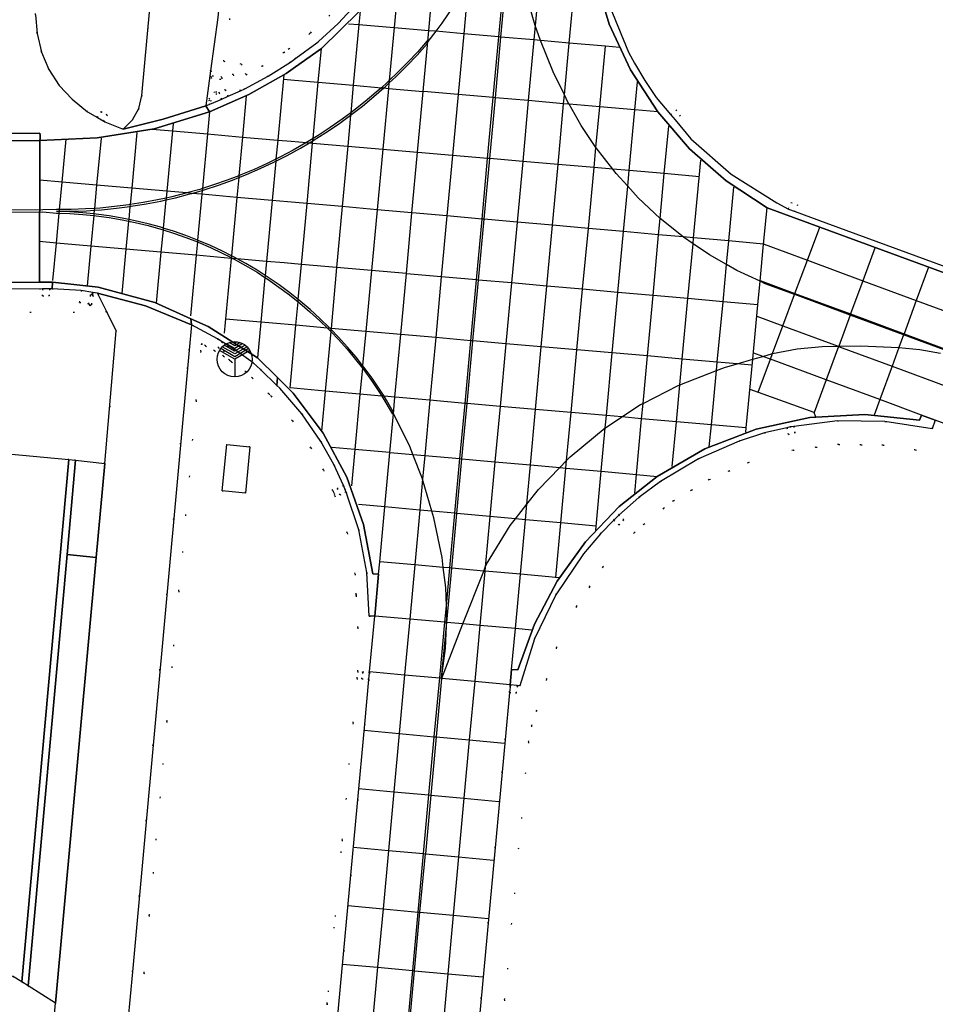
# Model space of a CAD drawing. Header units: metres. Extents: x 174791 to 179073, y 406431 to 409043.
# Tile 111 of 256: x 176102 to 176180, y 407649 to 407733. Entities that reach past the tile are written whole.
import ezdxf

# ---------------------------------------------------------------- set-up
doc = ezdxf.new("R2010")
doc.units = ezdxf.units.M
doc.linetypes.add('DOT', pattern=[6.35, 0, -6.35])
doc.layers.get('0').update_dxf_attribs({"color": 254})
for name, color, linetype in [('straatmeubilair_monument', 254, 'Continuous'), ('terreindeelbegroeid', 254, 'DOT'), ('terreindeelonbegroeid', 254, 'DOT'), ('wegdeel_molgoot', 254, 'Continuous'), ('wegdeel_opstelplaats', 254, 'Continuous'), ('wegdeel_rijbaan', 254, 'Continuous'), ('wegdeel_rolbaan', 254, 'Continuous'), ('weginrichtingselement_markering_vliegtuigverharding', 254, 'Continuous'), ('weginrichtingselement_voeg_vliegtuigverharding', 254, 'Continuous')]:
    doc.layers.add(name, color=color, linetype=linetype)

# ---------------------------------------------------------------- blocks, each defined once
blk = doc.blocks.new('078')
at = {"color": 0, "linetype": 'Continuous'}
for p, q in [((0, 0.22), (-1.19, 0.91)), ((0.01, 0.45), (-1.06, 1.06)), ((-0.01, 0.68), (-0.9, 1.2)), ((0, 0.92), (-0.71, 1.32)), ((0, 1.15), (-0.48, 1.42)), ((0, 1.37), (-0.2, 1.49)), ((0.9, 1.2), (-0.01, 0.68)), ((0.2, 1.49), (0, 1.37)), ((0.48, 1.42), (0, 1.15)), ((0.7, 1.33), (0, 0.92)), ((1.19, 0.91), (0, 0.22)), ((1.06, 1.07), (0.01, 0.45)), ((0, 0), (-1.3, 0.75)), ((1.3, 0.75), (0, 0)), ((0, 0), (0, -1.5))]:
    blk.add_line(p, q, dxfattribs=at)
blk.add_circle((0, 0), 1.501, dxfattribs=at)

msp = doc.modelspace()

# ---------------------------------------------------------------- linework, layer by layer
at = {"layer": 'terreindeelbegroeid'}
for points in [[(176114.858, 407752.974, 0), (176114.69, 407751.127, 0), (176112.374, 407726.061, 0), (176112.123, 407724.974, 0), (176111.584, 407723.998, 0), (176110.797, 407723.207, 0), (176109.23, 407723.84, 0), (176109.138, 407723.894, 0), (176109.44, 407724.412, 0), (176108.922, 407724.715, 0), (176108.62, 407724.197, 0), (176107.771, 407724.692, 0), (176106.451, 407725.747, 0), (176105.357, 407726.936, 0), (176104.478, 407728.291, 0), (176103.838, 407729.775, 0), (176103.456, 407731.344, 0), (176103.342, 407732.956, 0), (176103.146, 407753.103, 0)], [(176107.218, 407709.462, 0), (176107.08, 407708.448, 0), (176107.868, 407708.296, 0), (176107.971, 407708.16, 0), (176108.114, 407708.275, 0), (176108.241, 407709.004, 0), (176108.156, 407709.149, 0), (176108.213, 407709.295, 0), (176108.621, 407709.218, 0), (176109.402, 407707.636, 0), (176080.738, 407707.406, 0), (176080.761, 407707.463, 0), (176081.197, 407708.122, 0), (176082.503, 407708.984, 0), (176083.715, 407709.453, 0), (176083.717, 407708.853, 0), (176084.317, 407708.855, 0), (176084.315, 407709.455, 0), (176103.921, 407709.592, 0), (176103.925, 407708.992, 0), (176104.525, 407708.997, 0), (176104.521, 407709.597, 0), (176104.738, 407709.598, 0)], [(176109.248, 407694.729, 0), (176106.748, 407694.998, 0), (176106.176, 407695.06, 0), (176086.368, 407696.893, 0), (176086.901, 407701.795, 0), (176082.599, 407702.305, 0), (176081.86, 407702.487, 0), (176081.751, 407702.557, 0), (176081.561, 407702.713, 0), (176081.389, 407702.889, 0), (176081.001, 407703.391, 0), (176080.671, 407703.933, 0), (176080.47, 407704.386, 0), (176080.382, 407704.664, 0), (176080.288, 407705.703, 0), (176080.46, 407706.732, 0), (176080.738, 407707.406, 0), (176109.402, 407707.636, 0), (176110.193, 407706.031, 0)], [(176121.59, 407696.129, 0), (176119.616, 407696.349, 0), (176119.223, 407692.391, 0), (176121.212, 407692.196, 0)], [(176102.158, 407650.555, 0), (176102.69, 407650.22, 0), (176105.023, 407648.748, 0), (176102.179, 407618.353, 0), (176099.617, 407615.777, 0), (176097.046, 407615.987, 0), (176098.53, 407630.616, 0), (176098.629, 407631.594, 0), (176100.612, 407651.125, 0), (176101.377, 407651.048, 0)]]:
    msp.add_polyline3d(points, close=True, dxfattribs=at)
for points in [[(176130.642, 407733.846, 0), (176129.097, 407732.201, 0), (176127.441, 407730.668, 0), (176127.304, 407730.55, 0), (176125.511, 407729.244, 0), (176125.051, 407728.909, 0), (176123.137, 407727.713, 0), (176121.151, 407726.642, 0), (176120.792, 407726.465, 0), (176120.167, 407727.848, 0), (176118.249, 407728.165, 0), (176118.864, 407732.73, 0)], [(176119.859, 407732.63, 0), (176119.37, 407728.993, 0), (176120.858, 407728.747, 0), (176121.267, 407727.841, 0), (176122.634, 407728.578, 0), (176124.491, 407729.738, 0), (176124.922, 407730.052, 0), (176126.682, 407731.334, 0), (176126.775, 407731.414, 0), (176128.392, 407732.911, 0)], [(176128.392, 407732.911, 0), (176126.775, 407731.414, 0), (176126.682, 407731.334, 0), (176124.922, 407730.052, 0), (176124.491, 407729.738, 0), (176122.634, 407728.578, 0), (176121.267, 407727.841, 0), (176120.858, 407728.747, 0), (176119.37, 407728.993, 0), (176119.859, 407732.63, 0)], [(176110.008, 407634.595, 0), (176111.578, 407651.398, 0), (176116.406, 407704.369, 0), (176116.603, 407706.535, 0), (176118.822, 407705.342, 0), (176119.219, 407705.093, 0), (176118.9, 407704.584, 0), (176119.408, 407704.265, 0), (176119.727, 407704.773, 0), (176120.376, 407704.366, 0), (176121.872, 407703.304, 0), (176122.491, 407702.713, 0), (176123.893, 407701.374, 0), (176124.134, 407701.144, 0), (176126.006, 407698.959, 0), (176127.641, 407696.59, 0), (176128.746, 407694.62, 0), (176129.562, 407692.839, 0), (176129.029, 407692.595, 0), (176129.017, 407692.589, 0), (176129.266, 407692.043, 0), (176129.782, 407692.28, 0), (176130.856, 407689.055, 0), (176131.546, 407685.419, 0), (176131.744, 407681.723, 0), (176132.223, 407681.715, 0), (176131.787, 407677.001, 0), (176131.779, 407676.909, 0), (176131.189, 407676.963, 0), (176131.181, 407676.964, 0), (176131.179, 407676.934, 0), (176131.126, 407676.367, 0), (176131.723, 407676.311, 0), (176131.374, 407672.521, 0), (176128.122, 407637.299, 0)], [(176127.568, 407642.169, 0), (176128.171, 407648.702, 0), (176129.457, 407662.638, 0), (176130.378, 407672.613, 0), (176130.728, 407676.403, 0), (176130.783, 407677.001, 0), (176130.795, 407680.739, 0), (176130.65, 407683.459, 0), (176130.644, 407683.565, 0), (176130.551, 407685.299, 0), (176129.886, 407688.803, 0), (176128.834, 407691.964, 0), (176128.755, 407692.199, 0), (176128.653, 407692.422, 0), (176127.854, 407694.166, 0), (176126.792, 407696.06, 0), (176125.213, 407698.348, 0), (176123.407, 407700.455, 0), (176123.203, 407700.651, 0), (176121.8, 407701.99, 0), (176121.234, 407702.531, 0), (176120.034, 407703.382, 0), (176119.847, 407703.514, 0), (176119.339, 407703.863, 0), (176118.566, 407704.329, 0), (176117.82, 407704.745, 0), (176117.462, 407704.938, 0), (176117.402, 407704.278, 0), (176117.019, 407700.078, 0), (176115.539, 407683.844, 0), (176114.527, 407672.74, 0), (176113.021, 407656.214, 0), (176112.574, 407651.306, 0), (176112.121, 407646.458, 0)], [(176112.121, 407646.458, 0), (176112.574, 407651.306, 0), (176113.021, 407656.214, 0), (176114.527, 407672.74, 0), (176115.539, 407683.844, 0), (176117.019, 407700.078, 0), (176117.402, 407704.278, 0), (176117.462, 407704.938, 0), (176117.82, 407704.745, 0), (176118.566, 407704.329, 0), (176119.339, 407703.863, 0), (176119.847, 407703.514, 0), (176120.034, 407703.382, 0), (176121.234, 407702.531, 0), (176121.8, 407701.99, 0), (176123.203, 407700.651, 0), (176123.407, 407700.455, 0), (176125.213, 407698.348, 0), (176126.792, 407696.06, 0), (176127.854, 407694.166, 0), (176128.653, 407692.422, 0), (176128.755, 407692.199, 0), (176128.834, 407691.964, 0), (176129.886, 407688.803, 0), (176130.551, 407685.299, 0), (176130.644, 407683.565, 0), (176130.65, 407683.459, 0), (176130.795, 407680.739, 0), (176130.783, 407677.001, 0), (176130.728, 407676.403, 0), (176130.378, 407672.613, 0), (176129.457, 407662.638, 0), (176128.171, 407648.702, 0), (176127.568, 407642.169, 0)], [(176140.09, 407636.263, 0), (176143.331, 407671.173, 0), (176143.706, 407675.209, 0), (176144.303, 407675.154, 0), (176144.359, 407675.751, 0), (176144.363, 407675.798, 0), (176144.574, 407675.779, 0), (176145.843, 407679.769, 0), (176147.663, 407683.539, 0), (176149.997, 407687.015, 0), (176151.442, 407688.729, 0), (176152.592, 407689.9, 0), (176153.02, 407689.479, 0), (176153.44, 407689.908, 0), (176153.012, 407690.328, 0), (176154.733, 407691.831, 0), (176156.566, 407693.197, 0), (176159.805, 407695.129, 0), (176163.263, 407696.633, 0), (176165.414, 407697.318, 0), (176167.319, 407697.767, 0), (176167.457, 407697.183, 0), (176168.041, 407697.321, 0), (176167.91, 407697.874, 0), (176171.634, 407698.341, 0), (176175.689, 407698.29, 0), (176179.698, 407697.684, 0), (176179.974, 407698.417, 0), (176182.045, 407697.649, 0)], [(176141.668, 407631.624, 0), (176143.284, 407649.03, 0), (176145.322, 407670.988, 0), (176145.592, 407672.381, 0), (176145.993, 407673.641, 0), (176146.85, 407676.334, 0), (176147.706, 407679.027, 0), (176149.402, 407682.542, 0), (176150.53, 407684.221, 0), (176151.657, 407685.9, 0), (176154.328, 407688.822, 0), (176155.159, 407689.548, 0), (176156.834, 407690.903, 0), (176157.679, 407691.532, 0), (176159.2, 407692.439, 0), (176160.72, 407693.346, 0), (176162.39, 407694.072, 0), (176164.061, 407694.799, 0), (176167.86, 407695.852, 0), (176169.804, 407696.096, 0), (176171.747, 407696.339, 0), (176173.636, 407696.316, 0), (176175.526, 407696.292, 0), (176178.262, 407695.878, 0), (176180.999, 407695.465, 0)], [(176180.999, 407695.465, 0), (176178.262, 407695.878, 0), (176175.526, 407696.292, 0), (176173.636, 407696.316, 0), (176171.747, 407696.339, 0), (176169.804, 407696.096, 0), (176167.86, 407695.852, 0), (176164.061, 407694.799, 0), (176162.39, 407694.072, 0), (176160.72, 407693.346, 0), (176159.2, 407692.439, 0), (176157.679, 407691.532, 0), (176156.834, 407690.903, 0), (176155.159, 407689.548, 0), (176154.328, 407688.822, 0), (176151.657, 407685.9, 0), (176150.53, 407684.221, 0), (176149.402, 407682.542, 0), (176147.706, 407679.027, 0), (176146.85, 407676.334, 0), (176145.993, 407673.641, 0), (176145.592, 407672.381, 0), (176145.322, 407670.988, 0), (176143.284, 407649.03, 0), (176141.668, 407631.624, 0)]]:
    msp.add_polyline3d(points, dxfattribs=at)
at = {"layer": 'terreindeelonbegroeid'}
for points in [[(176120.792, 407726.465, 0), (176119.738, 407726.006, 0), (176119.498, 407726.556, 0), (176118.948, 407726.316, 0), (176119.188, 407725.766, 0), (176118.191, 407725.331, 0), (176117.85, 407725.2, 0), (176118.249, 407728.165, 0), (176120.167, 407727.848, 0)], [(176119.121, 407727.679, 0), (176119.246, 407727.544, 0), (176119.111, 407727.434, 0), (176118.347, 407727.511, 0), (176118.255, 407727.636, 0), (176118.386, 407727.76, 0)], [(176118.112, 407725.76, 0), (176118.531, 407726.369, 0), (176118.709, 407726.415, 0), (176118.742, 407726.243, 0), (176118.312, 407725.607, 0), (176118.158, 407725.586, 0)], [(176119.738, 407726.006, 0), (176119.188, 407725.766, 0), (176118.948, 407726.316, 0), (176119.498, 407726.556, 0)], [(176109.138, 407723.894, 0), (176108.62, 407724.197, 0), (176108.922, 407724.715, 0), (176109.44, 407724.412, 0)], [(176157.804, 407723.997, 0), (176157.418, 407724.457, 0), (176157.877, 407724.843, 0), (176158.263, 407724.383, 0)], [(176168.037, 407716.193, 0), (176167.474, 407716.4, 0), (176167.681, 407716.963, 0), (176168.244, 407716.756, 0)], [(176103.921, 407709.592, 0), (176104.521, 407709.597, 0), (176104.525, 407708.997, 0), (176103.925, 407708.992, 0)], [(176108.213, 407709.295, 0), (176108.156, 407709.149, 0), (176107.995, 407709.059, 0), (176107.868, 407708.296, 0), (176107.08, 407708.448, 0), (176107.218, 407709.462, 0)], [(176107.868, 407708.296, 0), (176107.995, 407709.059, 0), (176108.156, 407709.149, 0), (176108.241, 407709.004, 0), (176108.114, 407708.275, 0), (176107.971, 407708.16, 0)], [(176119.727, 407704.773, 0), (176119.408, 407704.265, 0), (176118.9, 407704.584, 0), (176119.219, 407705.093, 0)], [(176167.319, 407697.767, 0), (176167.611, 407697.836, 0), (176167.91, 407697.874, 0), (176168.041, 407697.321, 0), (176167.457, 407697.183, 0)], [(176129.687, 407692.566, 0), (176129.782, 407692.28, 0), (176129.266, 407692.043, 0), (176129.017, 407692.589, 0), (176129.029, 407692.595, 0), (176129.562, 407692.839, 0)], [(176152.592, 407689.9, 0), (176153.012, 407690.328, 0), (176153.44, 407689.908, 0), (176153.02, 407689.479, 0)], [(176131.779, 407676.909, 0), (176131.723, 407676.311, 0), (176131.126, 407676.367, 0), (176131.179, 407676.934, 0), (176131.181, 407676.964, 0), (176131.189, 407676.963, 0)], [(176144.363, 407675.798, 0), (176144.359, 407675.751, 0), (176144.303, 407675.154, 0), (176143.706, 407675.209, 0), (176143.748, 407675.662, 0), (176143.762, 407675.807, 0), (176143.766, 407675.853, 0)]]:
    msp.add_polyline3d(points, close=True, dxfattribs=at)
at = {"layer": 'wegdeel_molgoot'}
for points in [[(176189.776, 407707.633, 0), (176165.643, 407716.499, 0), (176162.174, 407718.787, 0), (176159.05, 407721.528, 0), (176156.329, 407724.67, 0), (176153.999, 407728.269, 0), (176152.2, 407732.16, 0), (176150.967, 407736.265, 0)], [(176130.866, 407733.193, 0), (176127.676, 407730.079, 0), (176125.468, 407728.509, 0), (176124.694, 407727.959, 0), (176121.512, 407726.152, 0), (176118.163, 407724.677, 0), (176117.85, 407725.2, 0), (176118.191, 407725.331, 0), (176119.188, 407725.766, 0), (176119.738, 407726.006, 0), (176120.792, 407726.465, 0), (176121.151, 407726.642, 0), (176123.137, 407727.713, 0), (176125.051, 407728.909, 0), (176125.511, 407729.244, 0), (176127.304, 407730.55, 0), (176127.441, 407730.668, 0), (176129.097, 407732.201, 0), (176130.642, 407733.846, 0)], [(176152.018, 407734.182, 0), (176153.852, 407729.75, 0), (176154.343, 407728.838, 0), (176155.231, 407727.343, 0), (176156.204, 407725.901, 0), (176157.418, 407724.457, 0), (176157.804, 407723.997, 0), (176159.152, 407722.393, 0), (176162.599, 407719.375, 0), (176166.464, 407716.915, 0), (176167.474, 407716.4, 0), (176168.037, 407716.193, 0), (176170.645, 407715.234, 0), (176182.573, 407710.847, 0)]]:
    msp.add_polyline3d(points, dxfattribs=at)
for points in [[(176103.694, 407722.244, 0), (176078.652, 407722.03, 0), (176078.644, 407722.662, 0), (176089.732, 407722.757, 0), (176103.689, 407722.876, 0), (176103.718, 407722.671, 0), (176103.72, 407722.427, 0)], [(176104.738, 407709.598, 0), (176104.521, 407709.597, 0), (176103.921, 407709.592, 0), (176084.315, 407709.455, 0), (176083.715, 407709.453, 0), (176072.444, 407709.375, 0), (176052.686, 407709.239, 0), (176052.086, 407709.235, 0), (176031.159, 407709.09, 0), (176019.937, 407709.012, 0), (176019.653, 407709.009, 0), (176017.697, 407708.991, 0), (176017.097, 407708.985, 0), (175982.746, 407708.667, 0), (175982.146, 407708.661, 0), (175949.886, 407708.362, 0), (175949.286, 407708.356, 0), (175947.564, 407708.34, 0), (175948.071, 407708.891, 0), (176020.003, 407709.539, 0), (176103.666, 407710.155, 0), (176104.775, 407710.164, 0)], [(176116.554, 407707.057, 0), (176116.603, 407706.535, 0), (176112.7, 407708.137, 0), (176108.621, 407709.218, 0), (176108.213, 407709.295, 0), (176107.218, 407709.462, 0), (176104.738, 407709.598, 0), (176104.775, 407710.164, 0), (176108.672, 407709.744, 0), (176113.479, 407708.426, 0)], [(176123.932, 407702.038, 0), (176123.893, 407701.374, 0), (176122.491, 407702.713, 0), (176121.872, 407703.304, 0), (176120.376, 407704.366, 0), (176119.727, 407704.773, 0), (176119.219, 407705.093, 0), (176118.822, 407705.342, 0), (176116.603, 407706.535, 0), (176116.554, 407707.057, 0), (176118.032, 407706.399, 0), (176122.228, 407703.709, 0)], [(176132.223, 407681.715, 0), (176131.744, 407681.723, 0), (176131.546, 407685.419, 0), (176130.856, 407689.055, 0), (176129.782, 407692.28, 0), (176129.687, 407692.566, 0), (176129.562, 407692.839, 0), (176128.746, 407694.62, 0), (176127.641, 407696.59, 0), (176126.006, 407698.959, 0), (176124.134, 407701.144, 0), (176123.893, 407701.374, 0), (176123.932, 407702.038, 0), (176125.275, 407700.721, 0), (176127.836, 407697.307, 0), (176129.851, 407693.545, 0), (176131.275, 407689.521, 0), (176132.074, 407685.329, 0), (176132.552, 407685.277, 0)], [(176179.974, 407698.417, 0), (176179.698, 407697.684, 0), (176175.689, 407698.29, 0), (176171.634, 407698.341, 0), (176167.91, 407697.874, 0), (176167.611, 407697.836, 0), (176167.319, 407697.767, 0), (176165.414, 407697.318, 0), (176163.263, 407696.633, 0), (176159.805, 407695.129, 0), (176156.566, 407693.197, 0), (176154.733, 407691.831, 0), (176153.012, 407690.328, 0), (176152.592, 407689.9, 0), (176151.442, 407688.729, 0), (176149.997, 407687.015, 0), (176147.663, 407683.539, 0), (176145.843, 407679.769, 0), (176144.574, 407675.779, 0), (176144.363, 407675.798, 0), (176143.766, 407675.853, 0), (176143.886, 407677.168, 0), (176144.412, 407677.133, 0), (176145.827, 407681.028, 0), (176147.764, 407684.691, 0), (176150.186, 407688.053, 0), (176153.048, 407691.05, 0), (176156.295, 407693.624, 0), (176160.351, 407695.964, 0), (176164.722, 407697.646, 0), (176169.301, 407698.628, 0), (176173.977, 407698.886, 0), (176178.636, 407698.415, 0), (176178.801, 407698.85, 0)], [(176106.748, 407694.998, 0), (176106.015, 407686.965, 0), (176102.69, 407650.22, 0), (176102.158, 407650.555, 0), (176106.176, 407695.06, 0)]]:
    msp.add_polyline3d(points, close=True, dxfattribs=at)
at = {"layer": 'wegdeel_opstelplaats'}
msp.add_polyline3d([(176121.59, 407696.129, 0), (176121.212, 407692.196, 0), (176119.223, 407692.391, 0), (176119.616, 407696.349, 0)], close=True, dxfattribs=at)
at = {"layer": 'wegdeel_rijbaan'}
for points in [[(176132.161, 407876.886, 0), (176121.209, 407756.697, 0), (176118.864, 407732.73, 0), (176118.249, 407728.165, 0), (176117.85, 407725.2, 0), (176114.213, 407724.049, 0), (176110.797, 407723.207, 0), (176111.584, 407723.998, 0), (176112.123, 407724.974, 0), (176112.374, 407726.061, 0), (176114.69, 407751.127, 0), (176114.858, 407752.974, 0), (176125.235, 407867.177, 0)], [(176103.342, 407732.956, 0), (176103.456, 407731.344, 0), (176103.838, 407729.775, 0), (176104.478, 407728.291, 0), (176105.357, 407726.936, 0), (176106.451, 407725.747, 0), (176107.771, 407724.692, 0), (176108.62, 407724.197, 0), (176109.138, 407723.894, 0), (176109.23, 407723.84, 0), (176110.797, 407723.207, 0), (176114.213, 407724.049, 0), (176117.85, 407725.2, 0), (176118.163, 407724.677, 0), (176113.441, 407723.241, 0), (176108.568, 407722.453, 0), (176103.694, 407722.244, 0), (176103.72, 407722.427, 0), (176103.718, 407722.671, 0), (176103.689, 407722.876, 0), (176089.732, 407722.757, 0)], [(176086.368, 407696.893, 0), (176106.176, 407695.06, 0), (176102.158, 407650.555, 0), (176101.377, 407651.048, 0)]]:
    msp.add_polyline3d(points, dxfattribs=at)
for points in [[(176116.603, 407706.535, 0), (176116.406, 407704.369, 0), (176111.578, 407651.398, 0), (176110.008, 407634.595, 0), (176109.856, 407632.967, 0), (176107.543, 407608.216, 0), (176106.53, 407597.372, 0), (176100.289, 407597.955, 0), (176100.516, 407600.411, 0), (176101.293, 407608.843, 0), (176102.179, 407618.353, 0), (176105.023, 407648.748, 0), (176108.506, 407686.712, 0), (176109.248, 407694.729, 0), (176110.193, 407706.031, 0), (176109.402, 407707.636, 0), (176108.621, 407709.218, 0), (176112.7, 407708.137, 0)], [(176109.248, 407694.729, 0), (176108.506, 407686.712, 0), (176106.015, 407686.965, 0), (176106.748, 407694.998, 0)], [(176108.506, 407686.712, 0), (176105.023, 407648.748, 0), (176102.69, 407650.22, 0), (176106.015, 407686.965, 0)]]:
    msp.add_polyline3d(points, close=True, dxfattribs=at)
at = {"layer": 'wegdeel_rolbaan'}
for points in [[(176153.837, 407785.362, 0), (176150.61, 407750.339, 0), (176150.578, 407750, 0), (176150.459, 407748.577, 0), (176150.408, 407747.98, 0), (176150.23, 407745.856, 0), (176150.049, 407743.707, 0), (176149.743, 407740.597, 0), (176150.325, 407740.504, 0), (176150.967, 407736.265, 0), (176152.2, 407732.16, 0), (176153.999, 407728.269, 0), (176156.329, 407724.67, 0), (176159.05, 407721.528, 0), (176162.174, 407718.787, 0), (176165.643, 407716.499, 0), (176189.776, 407707.633, 0)], [(176128.122, 407637.299, 0), (176131.374, 407672.521, 0), (176131.723, 407676.311, 0), (176131.779, 407676.909, 0), (176131.787, 407677.001, 0), (176132.223, 407681.715, 0), (176132.552, 407685.277, 0), (176132.074, 407685.329, 0), (176131.275, 407689.521, 0), (176129.851, 407693.545, 0), (176127.836, 407697.307, 0), (176125.275, 407700.721, 0), (176123.932, 407702.038, 0), (176122.228, 407703.709, 0), (176118.032, 407706.399, 0), (176116.554, 407707.057, 0), (176113.479, 407708.426, 0), (176108.672, 407709.744, 0), (176104.775, 407710.164, 0), (176103.666, 407710.155, 0), (176103.694, 407722.244, 0), (176108.568, 407722.453, 0), (176113.441, 407723.241, 0), (176118.163, 407724.677, 0), (176121.512, 407726.152, 0), (176124.694, 407727.959, 0), (176125.468, 407728.509, 0), (176127.676, 407730.079, 0), (176130.866, 407733.193, 0)], [(176182.045, 407697.649, 0), (176179.974, 407698.417, 0), (176178.801, 407698.85, 0), (176178.636, 407698.415, 0), (176173.977, 407698.886, 0), (176169.301, 407698.628, 0), (176164.722, 407697.646, 0), (176160.351, 407695.964, 0), (176156.295, 407693.624, 0), (176153.048, 407691.05, 0), (176150.186, 407688.053, 0), (176147.764, 407684.691, 0), (176145.827, 407681.028, 0), (176144.412, 407677.133, 0), (176143.886, 407677.168, 0), (176143.766, 407675.853, 0), (176143.762, 407675.807, 0), (176143.748, 407675.662, 0), (176143.706, 407675.209, 0), (176143.331, 407671.173, 0), (176140.09, 407636.263, 0)]]:
    msp.add_polyline3d(points, dxfattribs=at)
msp.add_polyline3d([(176103.666, 407710.155, 0), (176020.003, 407709.539, 0), (175948.071, 407708.891, 0), (175917.017, 407708.587, 0), (175873.354, 407708.203, 0), (175822.958, 407707.727, 0), (175822.407, 407707.193, 0), (175790.227, 407707.226, 0), (175789.948, 407707.228, 0), (175789.348, 407707.232, 0), (175786.688, 407707.251, 0), (175786.555, 407719.545, 0), (175789.242, 407719.654, 0), (175789.841, 407719.678, 0), (175790.13, 407719.69, 0), (175791.17, 407719.922, 0), (175822.845, 407719.775, 0), (175848.54, 407719.998, 0), (175872.457, 407720.206, 0), (175924.04, 407720.67, 0), (176018.789, 407721.517, 0), (176078.652, 407722.03, 0), (176103.694, 407722.244, 0)], close=True, dxfattribs=at)
at = {"layer": 'weginrichtingselement_markering_vliegtuigverharding'}
for points in [[(176144.727, 407749.937, 0), (176144.548, 407748.466, 0), (176144.301, 407747.004, 0), (176144.243, 407746.738, 0), (176144.096, 407746.061, 0), (176143.986, 407745.555, 0), (176143.605, 407744.123, 0), (176142.901, 407741.898, 0), (176142.592, 407741.058, 0), (176142.095, 407739.708, 0), (176141.388, 407738.065, 0), (176140.584, 407736.468, 0), (176140.581, 407736.463, 0), (176140.223, 407735.848, 0), (176139.326, 407734.306, 0), (176137.94, 407732.224, 0), (176137.417, 407731.546, 0), (176136.742, 407730.67, 0), (176136.69, 407730.602, 0)], [(176137.92, 407676.399, 0), (176137.924, 407676.431, 0), (176138.335, 407680.883, 0), (176138.361, 407681.172, 0), (176138.79, 407685.801, 0), (176139.221, 407690.459, 0), (176139.652, 407695.115, 0), (176140.088, 407699.829, 0), (176140.582, 407705.168, 0), (176141.061, 407710.348, 0), (176141.54, 407715.533, 0), (176142.018, 407720.699, 0), (176142.498, 407725.884, 0), (176142.976, 407731.052, 0), (176143.454, 407736.218, 0), (176143.891, 407740.939, 0), (176144.216, 407744.455, 0)], [(176168, 407709.104, 0), (176167.986, 407709.109, 0), (176165.491, 407710.036, 0), (176165.052, 407710.241, 0), (176163.065, 407711.167, 0), (176162.189, 407711.665, 0), (176160.738, 407712.489, 0), (176159.342, 407713.437, 0), (176158.524, 407713.993, 0), (176158.483, 407714.026, 0), (176156.537, 407715.591, 0), (176156.529, 407715.597, 0), (176154.669, 407717.356, 0), (176153.778, 407718.338, 0), (176152.794, 407719.424, 0), (176152.506, 407719.792, 0), (176151.077, 407721.624, 0), (176151.064, 407721.643, 0), (176149.806, 407723.525, 0), (176148.781, 407725.333, 0), (176148.678, 407725.515, 0), (176148.382, 407726.129, 0), (176147.434, 407728.096, 0), (176146.344, 407730.745, 0), (176146.341, 407730.753, 0), (176145.898, 407732.039, 0), (176145.806, 407732.306, 0), (176145.361, 407733.896, 0)], [(176078.733, 407716.012, 0), (176103.956, 407716.169, 0), (176105.119, 407716.056, 0), (176105.345, 407716.048, 0), (176106.245, 407716.016, 0), (176107.369, 407715.938, 0), (176108.288, 407715.843, 0), (176108.489, 407715.822, 0), (176109.605, 407715.669, 0), (176110.715, 407715.479, 0), (176111.257, 407715.367, 0), (176111.818, 407715.251, 0), (176112.913, 407714.986, 0), (176113.999, 407714.685, 0), (176114.197, 407714.623, 0), (176115.073, 407714.348, 0), (176116.136, 407713.974, 0), (176117.123, 407713.591, 0), (176117.186, 407713.566, 0), (176118.221, 407713.122, 0), (176119.241, 407712.644, 0), (176119.998, 407712.257, 0), (176120.145, 407712.182, 0), (176120.244, 407712.131, 0), (176121.23, 407711.586, 0), (176122.196, 407711.007, 0), (176122.867, 407710.575, 0), (176123.143, 407710.397, 0), (176124.068, 407709.755, 0), (176124.972, 407709.082, 0), (176125.697, 407708.503, 0), (176125.852, 407708.379, 0), (176126.709, 407707.648, 0), (176127.54, 407706.887, 0), (176128.187, 407706.255, 0), (176128.345, 407706.1, 0), (176128.475, 407705.964, 0), (176129.124, 407705.286, 0), (176129.874, 407704.446, 0), (176130.596, 407703.581, 0), (176131.172, 407702.843, 0), (176131.289, 407702.693, 0), (176131.951, 407701.782, 0), (176132.583, 407700.849, 0), (176132.827, 407700.462, 0), (176133.183, 407699.896, 0), (176133.75, 407698.922, 0), (176133.777, 407699.027, 0), (176133.804, 407699.132, 0), (176133.232, 407700.102, 0), (176133.014, 407700.446, 0), (176132.628, 407701.053, 0), (176131.993, 407701.983, 0), (176131.327, 407702.892, 0), (176131.193, 407703.063, 0), (176130.631, 407703.777, 0), (176129.905, 407704.639, 0), (176129.151, 407705.476, 0), (176128.493, 407706.16, 0), (176128.422, 407706.234, 0), (176128.37, 407706.288, 0), (176127.562, 407707.073, 0), (176126.729, 407707.83, 0), (176125.87, 407708.559, 0), (176125.714, 407708.683, 0), (176124.988, 407709.259, 0), (176124.082, 407709.929, 0), (176123.155, 407710.569, 0), (176122.883, 407710.744, 0), (176122.207, 407711.177, 0), (176121.239, 407711.753, 0), (176120.52, 407712.149, 0), (176120.252, 407712.297, 0), (176120.013, 407712.418, 0), (176119.248, 407712.807, 0), (176118.227, 407713.283, 0), (176117.191, 407713.725, 0), (176117.138, 407713.746, 0), (176116.141, 407714.133, 0), (176115.078, 407714.504, 0), (176114.211, 407714.776, 0), (176114.003, 407714.841, 0), (176112.917, 407715.14, 0), (176111.822, 407715.404, 0), (176111.271, 407715.517, 0), (176110.718, 407715.631, 0), (176109.608, 407715.821, 0), (176108.492, 407715.973, 0), (176108.302, 407715.993, 0), (176107.371, 407716.088, 0), (176106.248, 407716.166, 0), (176105.359, 407716.198, 0), (176105.122, 407716.206, 0), (176105.36, 407716.207, 0), (176106.399, 407716.212, 0), (176107.675, 407716.257, 0), (176108.331, 407716.301, 0), (176108.949, 407716.343, 0), (176110.219, 407716.467, 0), (176111.375, 407716.618, 0), (176111.486, 407716.632, 0), (176112.746, 407716.835, 0), (176114, 407717.078, 0), (176114.439, 407717.178, 0), (176115.245, 407717.36, 0), (176116.481, 407717.68, 0), (176116.644, 407717.728, 0), (176117.536, 407717.988, 0), (176117.706, 407718.038, 0), (176118.92, 407718.435, 0), (176120.121, 407718.869, 0), (176120.636, 407719.073, 0), (176121.308, 407719.34, 0), (176122.479, 407719.848, 0), (176123.634, 407720.392, 0), (176123.789, 407720.471, 0), (176124.772, 407720.971, 0), (176125.891, 407721.586, 0), (176126.655, 407722.037, 0), (176126.955, 407722.214, 0), (176126.99, 407722.235, 0), (176128.069, 407722.919, 0), (176129.126, 407723.635, 0), (176130.16, 407724.384, 0), (176130.166, 407724.388, 0), (176131.17, 407725.165, 0), (176132.155, 407725.977, 0), (176132.996, 407726.715, 0), (176133.115, 407726.819, 0), (176133.431, 407727.114, 0), (176134.048, 407727.69, 0), (176134.954, 407728.59, 0), (176135.831, 407729.518, 0), (176136.678, 407730.473, 0), (176136.69, 407730.602, 0), (176136.701, 407730.73, 0), (176135.886, 407729.802, 0), (176135.043, 407728.899, 0), (176134.174, 407728.021, 0), (176133.452, 407727.336, 0), (176133.278, 407727.171, 0), (176132.789, 407726.733, 0), (176132.357, 407726.347, 0), (176131.411, 407725.552, 0), (176130.442, 407724.786, 0), (176130.185, 407724.595, 0), (176129.45, 407724.05, 0), (176128.437, 407723.344, 0), (176127.403, 407722.668, 0), (176126.972, 407722.405, 0), (176126.404, 407722.059, 0), (176126.348, 407722.025, 0), (176125.275, 407721.413, 0), (176124.184, 407720.834, 0), (176123.805, 407720.648, 0), (176123.075, 407720.289, 0), (176121.951, 407719.777, 0), (176120.812, 407719.299, 0), (176120.651, 407719.237, 0), (176119.659, 407718.856, 0), (176118.493, 407718.448, 0), (176117.551, 407718.15, 0), (176117.315, 407718.076, 0), (176116.218, 407717.765, 0), (176116.126, 407717.739, 0), (176114.928, 407717.438, 0), (176114.454, 407717.334, 0), (176113.722, 407717.174, 0), (176112.508, 407716.946, 0), (176111.39, 407716.771, 0), (176111.287, 407716.755, 0), (176110.061, 407716.601, 0), (176108.832, 407716.483, 0), (176108.346, 407716.452, 0), (176107.599, 407716.404, 0), (176106.364, 407716.361, 0), (176105.374, 407716.357, 0), (176105.129, 407716.356, 0), (176103.955, 407716.319, 0), (176078.73, 407716.162, 0)], [(176183.888, 407703.233, 0), (176182.041, 407703.916, 0), (176177.275, 407705.677, 0), (176172.72, 407707.36, 0), (176168, 407709.104, 0)], [(176141.731, 407686.127, 0), (176143.773, 407689.436, 0), (176144.215, 407690.002, 0), (176145.178, 407691.239, 0), (176146.164, 407692.503, 0), (176147.979, 407694.369, 0), (176148.573, 407694.981, 0), (176148.875, 407695.291, 0), (176151.866, 407697.761, 0), (176151.873, 407697.767, 0), (176153.266, 407698.682, 0), (176154.871, 407699.736, 0), (176155.079, 407699.842, 0), (176158.066, 407701.366, 0), (176158.212, 407701.423, 0), (176161.338, 407702.64, 0), (176162.025, 407702.907, 0), (176163.096, 407703.214, 0), (176164.424, 407703.595, 0), (176165.285, 407703.842, 0), (176166.109, 407704.078, 0), (176168.216, 407704.476, 0), (176170.351, 407704.679, 0), (176171.711, 407704.704, 0), (176171.744, 407704.705, 0), (176173.613, 407704.74, 0), (176176.873, 407704.604, 0), (176176.879, 407704.603, 0), (176178.655, 407704.421, 0), (176180.422, 407704.131, 0)], [(176137.92, 407676.399, 0), (176137.924, 407676.431, 0), (176138.249, 407678.969, 0), (176138.335, 407680.883, 0), (176138.348, 407681.173, 0), (176138.365, 407681.557, 0), (176138.326, 407682.585, 0), (176138.268, 407684.146, 0), (176138.061, 407685.867, 0), (176137.958, 407686.718, 0), (176137.266, 407690.093, 0), (176137.102, 407690.652, 0), (176136.305, 407693.378, 0), (176136.299, 407693.4, 0), (176135.483, 407695.488, 0), (176135.188, 407696.244, 0), (176133.814, 407698.953, 0), (176133.777, 407699.027, 0)], [(176137.92, 407676.399, 0), (176137.932, 407676.43, 0), (176139.742, 407681.05, 0), (176141.508, 407685.558, 0), (176141.641, 407685.898, 0), (176141.731, 407686.127, 0)], [(176137.92, 407676.399, 0), (176137.46, 407671.422, 0), (176137.001, 407666.463, 0), (176136.538, 407661.465, 0), (176136.538, 407661.462, 0)], [(176127.845, 407566.903, 0), (176128.301, 407571.862, 0), (176128.763, 407576.892, 0), (176129.22, 407581.87, 0), (176129.676, 407586.829, 0), (176130.142, 407591.898, 0), (176130.595, 407596.837, 0), (176131.056, 407601.856, 0), (176131.513, 407606.825, 0), (176131.965, 407611.744, 0), (176132.421, 407616.704, 0), (176132.882, 407621.724, 0), (176132.885, 407621.752, 0), (176133.338, 407626.681, 0), (176133.793, 407631.621, 0), (176134.253, 407636.63, 0), (176134.708, 407641.569, 0), (176135.167, 407646.557, 0), (176135.622, 407651.507, 0), (176136.08, 407656.486, 0), (176136.538, 407661.462, 0)]]:
    msp.add_polyline3d(points, dxfattribs=at)
at = {"layer": 'weginrichtingselement_voeg_vliegtuigverharding'}
for p, q in [((176124.456, 407727.459), (176125.403, 407727.377)), ((176169.666, 407699.052), (176164.197, 407701.034)), ((176169.794, 407698.676), (176169.666, 407699.052)), ((176132.552, 407685.277), (176132.651, 407686.351))]:
    msp.add_line(p, q, dxfattribs=at)
for points in [[(176141.529, 407750, 0), (176141.19, 407746.329, 0), (176140.72, 407741.231, 0), (176140.282, 407736.488, 0), (176140.223, 407735.848, 0), (176139.807, 407731.333, 0), (176139.33, 407726.161, 0), (176138.851, 407720.973, 0), (176138.375, 407715.815, 0), (176137.897, 407710.628, 0), (176137.418, 407705.442, 0), (176136.926, 407700.104, 0), (176136.492, 407695.398, 0), (176136.305, 407693.378, 0), (176136.063, 407690.747, 0), (176135.633, 407686.084, 0), (176135.205, 407681.451, 0), (176134.769, 407676.722, 0), (176134.307, 407671.714, 0), (176133.849, 407666.755, 0), (176133.388, 407661.756, 0), (176132.929, 407656.777, 0), (176132.47, 407651.798, 0), (176132.013, 407646.849, 0)], [(176135.005, 407646.572, 0), (176135.462, 407651.521, 0), (176135.921, 407656.5, 0), (176136.38, 407661.479, 0), (176136.841, 407666.478, 0), (176137.298, 407671.437, 0), (176137.76, 407676.446, 0), (176138.198, 407681.186, 0), (176138.326, 407682.585, 0), (176138.624, 407685.816, 0), (176139.054, 407690.474, 0), (176139.484, 407695.13, 0), (176139.918, 407699.843, 0), (176140.411, 407705.183, 0), (176140.888, 407710.363, 0), (176141.367, 407715.549, 0), (176141.843, 407720.715, 0), (176142.321, 407725.899, 0), (176142.798, 407731.068, 0), (176143.274, 407736.233, 0), (176143.71, 407740.955, 0), (176144.18, 407746.054, 0), (176144.243, 407746.738, 0), (176144.544, 407750, 0)], [(176147.554, 407750, 0), (176147.166, 407745.778, 0), (176146.695, 407740.68, 0), (176146.262, 407735.979, 0), (176145.898, 407732.039, 0), (176145.784, 407730.803, 0), (176145.307, 407725.637, 0), (176144.829, 407720.456, 0), (176144.352, 407715.283, 0), (176143.874, 407710.099, 0), (176143.396, 407704.923, 0), (176142.904, 407699.584, 0), (176142.468, 407694.863, 0), (176142.038, 407690.201, 0), (176141.641, 407685.898, 0), (176141.609, 407685.549, 0), (176141.182, 407680.922, 0), (176140.744, 407676.17, 0), (176140.282, 407671.161, 0), (176139.824, 407666.202, 0), (176139.363, 407661.204, 0), (176138.904, 407656.225, 0), (176138.444, 407651.246, 0), (176137.988, 407646.296, 0)], [(176134.352, 407737.009, 0), (176133.872, 407731.851, 0), (176133.452, 407727.336, 0), (176133.431, 407727.114, 0), (176133.391, 407726.681, 0), (176132.908, 407721.49, 0), (176132.428, 407716.341, 0), (176131.946, 407711.152, 0), (176131.463, 407705.964, 0), (176131.193, 407703.063, 0), (176131.172, 407702.843, 0), (176130.966, 407700.626, 0), (176130.528, 407695.92, 0), (176130.239, 407692.817, 0)], [(176132.651, 407686.351, 0), (176133.082, 407691.019, 0), (176133.511, 407695.666, 0), (176133.814, 407698.953, 0), (176133.945, 407700.363, 0), (176134.437, 407705.701, 0), (176134.917, 407710.892, 0), (176135.396, 407716.08, 0), (176135.871, 407721.231, 0), (176136.35, 407726.423, 0), (176136.742, 407730.67, 0), (176136.828, 407731.598, 0), (176137.3, 407736.71, 0)], [(176143.886, 407677.168, 0), (176144.206, 407680.654, 0), (176144.631, 407685.278, 0), (176145.058, 407689.925, 0), (176145.178, 407691.239, 0), (176145.486, 407694.592, 0), (176145.92, 407699.321, 0), (176146.411, 407704.662, 0), (176146.886, 407709.832, 0), (176147.362, 407715.015, 0), (176147.837, 407720.196, 0), (176148.313, 407725.374, 0), (176148.382, 407726.129, 0), (176148.787, 407730.536, 0), (176149.258, 407735.665, 0)], [(176130.978, 407733.244, 0), (176130.874, 407732.108, 0), (176130.4, 407726.941, 0), (176130.185, 407724.595, 0), (176130.166, 407724.388, 0), (176129.924, 407721.751, 0), (176129.451, 407716.602, 0), (176128.975, 407711.411, 0), (176128.5, 407706.227, 0), (176128.493, 407706.16, 0), (176128.475, 407705.964, 0), (176128.01, 407700.887, 0), (176127.696, 407697.466, 0)], [(176129.981, 407732.184, 0), (176130.874, 407732.108, 0), (176133.872, 407731.851, 0), (176136.828, 407731.598, 0), (176136.861, 407731.595, 0)], [(176153.086, 407730.154, 0), (176151.87, 407730.262, 0), (176148.787, 407730.536, 0), (176146.341, 407730.753, 0), (176145.784, 407730.803, 0), (176142.976, 407731.052, 0), (176142.798, 407731.068, 0), (176139.807, 407731.333, 0), (176137.417, 407731.546, 0), (176136.861, 407731.595, 0)], [(176125.023, 407701.151, 0), (176125.513, 407706.491, 0), (176125.697, 407708.503, 0), (176125.714, 407708.683, 0), (176125.988, 407711.672, 0), (176126.464, 407716.865, 0), (176126.936, 407722.012, 0), (176126.955, 407722.214, 0), (176126.972, 407722.405, 0), (176127.412, 407727.202, 0), (176127.676, 407730.079, 0)], [(176147.64, 407684.988, 0), (176147.642, 407685.009, 0), (176148.076, 407689.65, 0), (176148.512, 407694.321, 0), (176148.573, 407694.981, 0), (176148.954, 407699.057, 0), (176149.453, 407704.398, 0), (176149.936, 407709.562, 0), (176150.42, 407714.743, 0), (176150.904, 407719.931, 0), (176151.064, 407721.643, 0), (176151.388, 407725.104, 0), (176151.87, 407730.262, 0), (176151.871, 407730.278, 0)], [(176124.473, 407727.82, 0), (176123.957, 407722.273, 0), (176123.805, 407720.648, 0), (176123.789, 407720.471, 0), (176123.477, 407717.127, 0), (176122.994, 407711.933, 0), (176122.883, 407710.744, 0), (176122.867, 407710.575, 0), (176122.512, 407706.757, 0), (176122.228, 407703.709, 0)], [(176125.403, 407727.377, 0), (176127.412, 407727.202, 0), (176130.4, 407726.941, 0), (176132.789, 407726.733, 0), (176132.996, 407726.715, 0), (176133.391, 407726.681, 0), (176136.35, 407726.423, 0), (176136.38, 407726.42, 0)], [(176151.056, 407689.048, 0), (176151.521, 407694.052, 0), (176151.866, 407697.761, 0), (176151.962, 407698.795, 0), (176152.459, 407704.137, 0), (176152.938, 407709.296, 0), (176153.419, 407714.476, 0), (176153.778, 407718.338, 0), (176153.902, 407719.672, 0), (176154.383, 407724.842, 0), (176154.606, 407727.244, 0)], [(176156.329, 407724.671, 0), (176154.383, 407724.842, 0), (176151.388, 407725.104, 0), (176148.781, 407725.333, 0), (176148.313, 407725.374, 0), (176145.307, 407725.637, 0), (176142.498, 407725.884, 0), (176142.321, 407725.899, 0), (176139.33, 407726.161, 0), (176136.38, 407726.42, 0)], [(176121.287, 407726.033, 0), (176120.96, 407722.535, 0), (176120.651, 407719.237, 0), (176120.636, 407719.073, 0), (176120.478, 407717.391, 0), (176120.013, 407712.418, 0), (176119.998, 407712.257, 0), (176119.992, 407712.195, 0), (176119.395, 407705.819, 0)], [(176118.163, 407724.677, 0), (176117.986, 407722.796, 0), (176117.551, 407718.15, 0), (176117.536, 407717.988, 0), (176117.504, 407717.652, 0), (176117.138, 407713.746, 0), (176117.123, 407713.591, 0), (176117.016, 407712.455, 0), (176116.532, 407707.289, 0)], [(176111.971, 407722.932, 0), (176111.522, 407718.178, 0), (176111.39, 407716.771, 0), (176111.375, 407716.618, 0), (176111.271, 407715.517, 0), (176111.257, 407715.367, 0), (176111.032, 407712.977, 0), (176110.676, 407709.208, 0)], [(176113.274, 407723.208, 0), (176114.997, 407723.057, 0), (176117.986, 407722.796, 0), (176120.96, 407722.535, 0), (176123.957, 407722.273, 0), (176125.101, 407722.173, 0)], [(176115.054, 407723.654, 0), (176114.997, 407723.057, 0), (176114.509, 407717.915, 0), (176114.454, 407717.334, 0), (176114.439, 407717.178, 0), (176114.211, 407714.776, 0), (176114.197, 407714.623, 0), (176114.016, 407712.717, 0), (176113.604, 407708.381, 0)], [(176154.372, 407692.199, 0), (176154.519, 407693.783, 0), (176154.958, 407698.535, 0), (176155.079, 407699.842, 0), (176155.453, 407703.877, 0), (176155.93, 407709.03, 0), (176156.409, 407714.21, 0), (176156.537, 407715.591, 0), (176156.891, 407719.413, 0), (176157.266, 407723.471, 0)], [(176104.809, 407710.312, 0), (176105.106, 407713.494, 0), (176105.345, 407716.048, 0), (176105.359, 407716.198, 0), (176105.36, 407716.207, 0), (176105.374, 407716.357, 0), (176105.593, 407718.699, 0), (176105.934, 407722.348, 0)], [(176108.914, 407722.424, 0), (176108.535, 407718.44, 0), (176108.346, 407716.452, 0), (176108.331, 407716.301, 0), (176108.302, 407715.993, 0), (176108.288, 407715.843, 0), (176108.04, 407713.238, 0), (176107.717, 407709.845, 0)], [(176125.101, 407722.173, 0), (176126.404, 407722.059, 0), (176126.655, 407722.037, 0), (176126.936, 407722.012, 0), (176129.924, 407721.751, 0), (176132.908, 407721.49, 0), (176135.871, 407721.231, 0), (176135.894, 407721.229, 0)], [(176159.877, 407719.155, 0), (176156.891, 407719.413, 0), (176153.902, 407719.672, 0), (176152.506, 407719.792, 0), (176150.904, 407719.931, 0), (176147.837, 407720.196, 0), (176144.829, 407720.456, 0), (176142.018, 407720.699, 0), (176141.843, 407720.715, 0), (176138.851, 407720.973, 0), (176135.894, 407721.229, 0)], [(176157.558, 407694.476, 0), (176157.916, 407698.277, 0), (176158.212, 407701.423, 0), (176158.418, 407703.62, 0), (176158.903, 407708.767, 0), (176159.342, 407713.437, 0), (176159.39, 407713.945, 0), (176160.012, 407720.552, 0)], [(176124.801, 407717.011, 0), (176123.477, 407717.127, 0), (176120.478, 407717.391, 0), (176117.504, 407717.652, 0), (176116.644, 407717.728, 0), (176116.218, 407717.765, 0), (176114.509, 407717.915, 0), (176111.522, 407718.178, 0), (176108.535, 407718.44, 0), (176105.593, 407718.699, 0), (176103.686, 407718.866, 0)], [(176160.726, 407696.143, 0), (176160.903, 407698.017, 0), (176161.338, 407702.64, 0), (176161.406, 407703.361, 0), (176161.891, 407708.502, 0), (176162.189, 407711.665, 0), (176162.379, 407713.679, 0), (176162.811, 407718.262, 0)], [(176135.416, 407716.078, 0), (176135.396, 407716.08, 0), (176132.428, 407716.341, 0), (176129.451, 407716.602, 0), (176126.464, 407716.865, 0), (176124.801, 407717.011, 0)], [(176163.837, 407697.378, 0), (176163.873, 407697.759, 0), (176164.424, 407703.595, 0), (176164.863, 407708.239, 0), (176165.052, 407710.241, 0), (176165.352, 407713.415, 0), (176165.643, 407716.499, 0)], [(176165.385, 407713.412, 0), (176165.352, 407713.415, 0), (176162.379, 407713.679, 0), (176159.39, 407713.945, 0), (176158.483, 407714.026, 0), (176156.409, 407714.21, 0), (176153.419, 407714.476, 0), (176150.42, 407714.743, 0), (176147.362, 407715.015, 0), (176144.352, 407715.283, 0), (176141.54, 407715.533, 0), (176141.367, 407715.549, 0), (176138.375, 407715.815, 0), (176135.416, 407716.078, 0)], [(176164.883, 407700.793, 0), (176165.932, 407703.603, 0), (176166.109, 407704.078, 0), (176166.995, 407706.452, 0), (176167.986, 407709.109, 0), (176168.023, 407709.208, 0), (176169.081, 407712.043, 0), (176170.135, 407714.867, 0)], [(176124.498, 407711.802, 0), (176122.994, 407711.933, 0), (176120.52, 407712.149, 0), (176120.145, 407712.182, 0), (176119.992, 407712.195, 0), (176117.016, 407712.455, 0), (176114.016, 407712.717, 0), (176111.032, 407712.977, 0), (176108.04, 407713.238, 0), (176105.106, 407713.494, 0), (176103.674, 407713.619, 0)], [(176165.385, 407713.412, 0), (176169.081, 407712.043, 0), (176173.799, 407710.295, 0), (176178.356, 407708.607, 0), (176183.139, 407706.835, 0), (176187.788, 407705.113, 0), (176192.439, 407703.39, 0), (176197.09, 407701.667, 0), (176201.742, 407699.944, 0), (176206.393, 407698.221, 0), (176211.044, 407696.497, 0), (176215.695, 407694.775, 0), (176220.346, 407693.052, 0), (176224.997, 407691.328, 0), (176229.598, 407689.624, 0), (176234.234, 407687.907, 0), (176238.971, 407686.152, 0), (176239.046, 407686.124, 0)], [(176174.845, 407713.142, 0), (176173.799, 407710.295, 0), (176172.756, 407707.458, 0), (176172.72, 407707.36, 0), (176171.744, 407704.705, 0), (176171.74, 407704.694, 0), (176170.692, 407701.845, 0), (176169.666, 407699.052, 0)], [(176134.931, 407710.891, 0), (176134.917, 407710.892, 0), (176131.946, 407711.152, 0), (176128.975, 407711.411, 0), (176125.988, 407711.672, 0), (176124.498, 407711.802, 0)], [(176179.404, 407711.451, 0), (176178.356, 407708.607, 0), (176177.311, 407705.774, 0), (176177.275, 407705.677, 0), (176176.879, 407704.603, 0), (176176.291, 407703.007, 0), (176175.243, 407700.164, 0), (176174.758, 407698.849, 0)], [(176164.874, 407708.238, 0), (176164.863, 407708.239, 0), (176161.891, 407708.502, 0), (176158.903, 407708.767, 0), (176155.93, 407709.03, 0), (176152.938, 407709.296, 0), (176149.936, 407709.562, 0), (176146.886, 407709.832, 0), (176143.874, 407710.099, 0), (176141.061, 407710.348, 0), (176140.888, 407710.363, 0), (176137.897, 407710.628, 0), (176134.931, 407710.891, 0)], [(176165.067, 407710.301, 0), (176168.023, 407709.208, 0), (176172.756, 407707.458, 0), (176177.311, 407705.774, 0), (176182.077, 407704.011, 0), (176186.744, 407702.286, 0), (176191.396, 407700.566, 0), (176196.048, 407698.845, 0), (176200.7, 407697.125, 0), (176205.352, 407695.405, 0), (176210.004, 407693.685, 0), (176214.656, 407691.964, 0), (176219.309, 407690.244, 0), (176223.961, 407688.524, 0), (176228.559, 407686.823, 0), (176233.2, 407685.107, 0), (176237.932, 407683.358, 0), (176242.583, 407681.638, 0), (176242.634, 407681.619, 0)], [(176124.197, 407706.608, 0), (176122.512, 407706.757, 0), (176119.522, 407707.022, 0)], [(176164.786, 407707.27, 0), (176166.995, 407706.452, 0), (176171.711, 407704.704, 0), (176171.74, 407704.694, 0), (176176.291, 407703.007, 0), (176181.038, 407701.249, 0), (176185.72, 407699.514, 0), (176190.37, 407697.791, 0), (176195.022, 407696.068, 0), (176199.673, 407694.345, 0), (176204.324, 407692.621, 0), (176208.975, 407690.898, 0), (176213.626, 407689.175, 0), (176218.277, 407687.452, 0), (176222.928, 407685.729, 0), (176227.522, 407684.027, 0), (176232.166, 407682.306, 0), (176236.89, 407680.556, 0), (176240.854, 407679.087, 0), (176241.532, 407678.836, 0), (176246.219, 407677.1, 0), (176246.264, 407677.083, 0)], [(176134.447, 407705.7, 0), (176134.437, 407705.701, 0), (176131.463, 407705.964, 0), (176128.5, 407706.227, 0), (176128.422, 407706.234, 0), (176128.187, 407706.255, 0), (176125.513, 407706.491, 0), (176124.197, 407706.608, 0)], [(176164.352, 407703.105, 0), (176163.096, 407703.214, 0), (176161.406, 407703.361, 0), (176158.418, 407703.62, 0), (176155.453, 407703.877, 0), (176152.459, 407704.137, 0), (176149.453, 407704.398, 0), (176146.411, 407704.662, 0), (176143.396, 407704.923, 0), (176140.582, 407705.168, 0), (176140.411, 407705.183, 0), (176137.418, 407705.442, 0), (176134.447, 407705.7, 0)], [(176178.801, 407698.85, 0), (176175.243, 407700.164, 0), (176170.692, 407701.845, 0), (176165.932, 407703.603, 0), (176165.285, 407703.842, 0), (176164.513, 407704.127, 0)], [(176133.959, 407700.362, 0), (176133.945, 407700.363, 0), (176133.014, 407700.446, 0), (176132.827, 407700.462, 0), (176130.966, 407700.626, 0), (176128.01, 407700.887, 0), (176125.023, 407701.151, 0)], [(176163.904, 407697.756, 0), (176163.873, 407697.759, 0), (176160.903, 407698.017, 0), (176157.916, 407698.277, 0), (176154.958, 407698.535, 0), (176153.266, 407698.682, 0), (176151.962, 407698.795, 0), (176148.954, 407699.057, 0), (176145.92, 407699.321, 0), (176142.904, 407699.584, 0), (176140.088, 407699.829, 0), (176139.918, 407699.843, 0), (176136.926, 407700.104, 0), (176133.959, 407700.362, 0)], [(176133.525, 407695.665, 0), (176133.511, 407695.666, 0), (176130.528, 407695.92, 0), (176128.573, 407696.087, 0)], [(176133.525, 407695.665, 0), (176135.483, 407695.488, 0), (176136.492, 407695.398, 0), (176139.484, 407695.13, 0), (176139.652, 407695.115, 0), (176142.468, 407694.863, 0), (176145.486, 407694.592, 0), (176147.979, 407694.369, 0), (176148.512, 407694.321, 0), (176151.521, 407694.052, 0), (176154.519, 407693.783, 0), (176156.295, 407693.624, 0)], [(176133.098, 407691.018, 0), (176133.082, 407691.019, 0), (176130.855, 407691.228, 0)], [(176151.082, 407689.375, 0), (176148.076, 407689.65, 0), (176145.058, 407689.925, 0), (176144.215, 407690.002, 0), (176142.038, 407690.201, 0), (176139.221, 407690.459, 0), (176139.054, 407690.474, 0), (176137.102, 407690.652, 0), (176136.063, 407690.747, 0), (176133.098, 407691.018, 0)], [(176147.94, 407684.982, 0), (176147.642, 407685.009, 0), (176144.631, 407685.278, 0), (176141.609, 407685.549, 0), (176141.508, 407685.558, 0), (176138.79, 407685.801, 0), (176138.624, 407685.816, 0), (176138.061, 407685.867, 0), (176135.633, 407686.084, 0), (176132.651, 407686.351, 0)], [(176145.612, 407680.53, 0), (176144.206, 407680.654, 0), (176141.182, 407680.922, 0), (176139.742, 407681.05, 0), (176138.361, 407681.172, 0), (176138.348, 407681.173, 0), (176138.198, 407681.186, 0), (176135.205, 407681.451, 0), (176132.223, 407681.715, 0)], [(176131.787, 407676.998, 0), (176134.769, 407676.722, 0), (176137.76, 407676.446, 0), (176137.924, 407676.431, 0), (176137.932, 407676.43, 0), (176140.744, 407676.17, 0), (176143.769, 407675.89, 0)], [(176131.325, 407671.99, 0), (176134.307, 407671.714, 0), (176137.298, 407671.437, 0), (176137.46, 407671.422, 0), (176140.282, 407671.161, 0), (176143.265, 407670.885, 0)], [(176130.867, 407667.031, 0), (176133.849, 407666.755, 0), (176136.841, 407666.478, 0), (176137.001, 407666.463, 0), (176139.824, 407666.202, 0), (176142.806, 407665.926, 0)], [(176130.406, 407662.032, 0), (176133.388, 407661.756, 0), (176136.38, 407661.479, 0), (176136.538, 407661.465, 0), (176139.363, 407661.204, 0), (176142.344, 407660.928, 0)], [(176129.946, 407657.053, 0), (176132.929, 407656.777, 0), (176135.921, 407656.5, 0), (176136.08, 407656.486, 0), (176138.904, 407656.225, 0), (176141.883, 407655.949, 0)], [(176129.486, 407652.074, 0), (176132.47, 407651.798, 0), (176135.462, 407651.521, 0), (176135.622, 407651.507, 0), (176138.444, 407651.246, 0), (176141.423, 407650.97, 0)]]:
    msp.add_polyline3d(points, dxfattribs=at)

# ---------------------------------------------------------------- block references
at = {"layer": 'straatmeubilair_monument'}
msp.add_blockref('078', (176120.294, 407703.598), dxfattribs=at)

doc.saveas('drawing.dxf')
